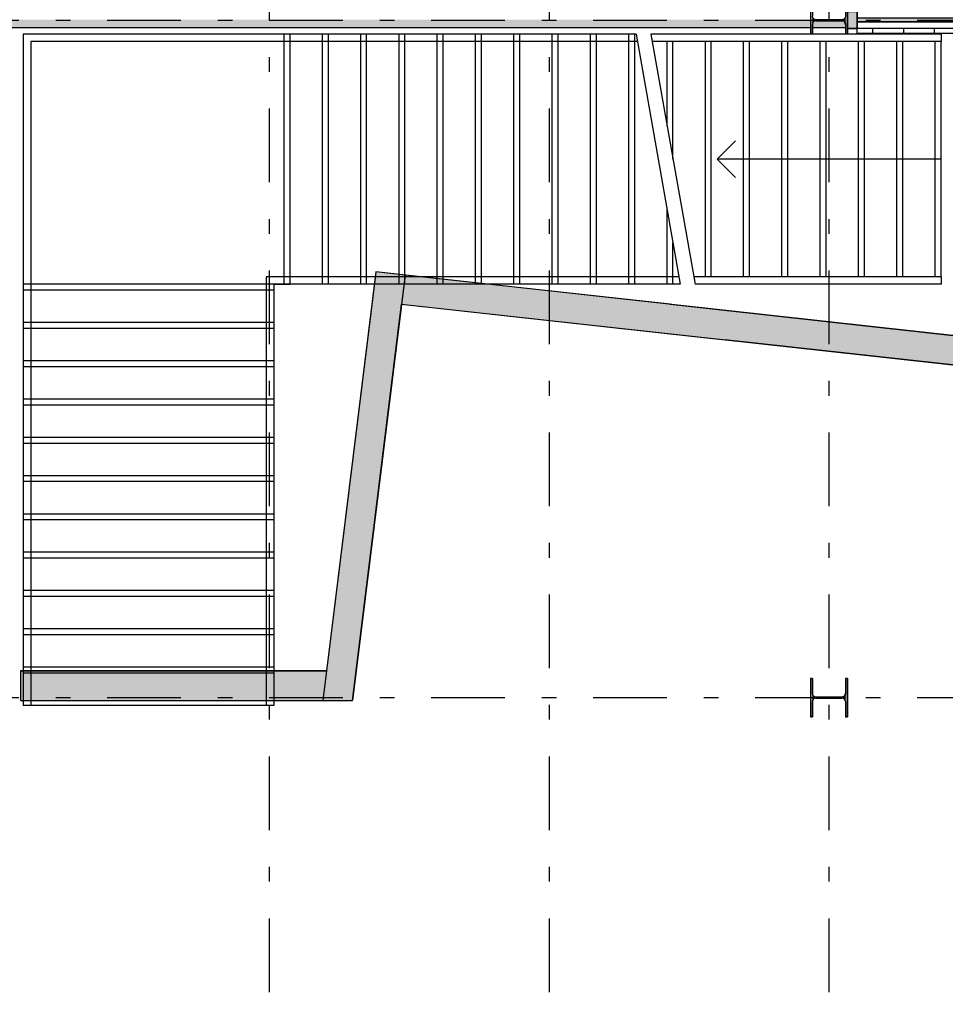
# Model space of a CAD drawing. Extents: x 2 to 87, y -108 to 11.
# Tile 144 of 256: x 33.33 to 39.62, y -54.09 to -47.4. Entities that reach past the tile are written whole.
import ezdxf

# ---------------------------------------------------------------- set-up
doc = ezdxf.new("R2010")
doc.units = 0
doc.header["$MEASUREMENT"] = 0
doc.linetypes.add('DASHDOT', pattern=[1, 0.5, -0.25, 0, -0.25])
for name, color, linetype in [('10', 7, 'CONTINUOUS'), ('11', 7, 'CONTINUOUS'), ('25', 7, 'CONTINUOUS'), ('27', 7, 'CONTINUOUS'), ('28', 7, 'CONTINUOUS'), ('29', 7, 'CONTINUOUS'), ('3', 7, 'CONTINUOUS'), ('5', 7, 'CONTINUOUS'), ('6', 7, 'CONTINUOUS'), ('7', 7, 'CONTINUOUS'), ('9', 7, 'CONTINUOUS')]:
    doc.layers.add(name, color=color, linetype=linetype)

# ---------------------------------------------------------------- blocks, each defined once
blk = doc.blocks.new('*N21')
at = {"layer": '7', "color": 62, "linetype": 'Continuous'}
for p, q in [((-0.1125, 0.13), (-0.125, 0.13)), ((-0.125, 0.13), (-0.125, -0.0936)), ((-0.1125, 0.13), (-0.1125, 0.0277)), ((0.125, 0.13), (0.1125, 0.13)), ((0.1125, 0.13), (0.1125, 0.0277)), ((0.125, 0.13), (0.125, -0.0936)), ((-0.1093, 0.0157), (-0.1125, 0.0277)), ((-0.1005, 0.007), (-0.1093, 0.0157)), ((-0.0885, 0.0037), (-0.1005, 0.007)), ((0.0885, 0.0037), (-0.0885, 0.0037)), ((0.1005, 0.007), (0.0885, 0.0037)), ((0.1093, 0.0157), (0.1005, 0.007)), ((0.1125, 0.0277), (0.1093, 0.0157)), ((-0.1093, -0.0158), (-0.1125, -0.0278)), ((-0.1125, -0.0278), (-0.1125, -0.0936)), ((-0.1005, -0.007), (-0.1093, -0.0158)), ((-0.0885, -0.0038), (-0.1005, -0.007)), ((0.0885, -0.0038), (-0.0885, -0.0038)), ((0.1005, -0.007), (0.0885, -0.0038)), ((0.1093, -0.0158), (0.1005, -0.007)), ((0.1125, -0.0278), (0.1093, -0.0158)), ((0.1125, -0.0278), (0.1125, -0.0936)), ((-0.1125, -0.0936), (-0.125, -0.0936)), ((0.125, -0.0936), (0.1125, -0.0936))]:
    blk.add_line(p, q, dxfattribs=at)
for points in [[(-0.1125, 0.13), (-0.125, 0.13), (-0.125, -0.0936)], [(-0.1125, 0.13), (-0.1125, -0.0936), (-0.125, -0.0936)], [(-0.125, 0.13), (-0.125, 0.13), (-0.125, -0.0936)], [(-0.1125, 0.13), (-0.1125, 0.13), (-0.1125, 0.0277)], [(0.125, 0.13), (0.1125, 0.13), (0.1125, -0.0936)], [(0.125, 0.13), (0.125, -0.0936), (0.1125, -0.0936)], [(0.1125, 0.13), (0.1125, 0.13), (0.1125, 0.0277)], [(0.125, 0.13), (0.125, 0.13), (0.125, -0.0936)], [(-0.1093, 0.0157), (-0.1125, 0.0277), (-0.1125, -0.0278)], [(-0.1093, 0.0157), (-0.1093, -0.0158), (-0.1125, -0.0278)], [(-0.1005, 0.007), (-0.1093, 0.0157), (-0.1093, -0.0158)], [(-0.1005, 0.007), (-0.1005, -0.007), (-0.1093, -0.0158)], [(-0.0885, 0.0037), (-0.1005, 0.007), (-0.1005, -0.007)], [(-0.0885, 0.0037), (-0.0885, -0.0038), (-0.1005, -0.007)], [(0.0885, 0.0037), (-0.0885, 0.0037), (-0.0885, -0.0038)], [(0.0885, 0.0037), (0.0885, -0.0038), (-0.0885, -0.0038)], [(0.1005, 0.007), (0.0885, 0.0037), (0.0885, -0.0038)], [(0.1005, 0.007), (0.1005, -0.007), (0.0885, -0.0038)], [(0.1093, 0.0157), (0.1005, 0.007), (0.1005, -0.007)], [(0.1093, 0.0157), (0.1093, -0.0158), (0.1005, -0.007)], [(0.1125, 0.0277), (0.1093, 0.0157), (0.1093, -0.0158)], [(0.1125, 0.0277), (0.1125, -0.0278), (0.1093, -0.0158)], [(-0.1125, -0.0278), (-0.1125, -0.0278), (-0.1125, -0.0936)], [(0.1125, -0.0278), (0.1125, -0.0278), (0.1125, -0.0936)]]:
    blk.add_solid(points, dxfattribs=at)
blk = doc.blocks.new('*N22')
at = {"layer": '7', "color": 62, "linetype": 'Continuous'}
for p, q in [((-0.1125, 0.13), (-0.125, 0.13)), ((-0.125, 0.13), (-0.125, -0.13)), ((-0.1125, 0.13), (-0.1125, 0.0277)), ((0.125, 0.13), (0.1125, 0.13)), ((0.1125, 0.13), (0.1125, 0.0277)), ((0.125, 0.13), (0.125, -0.13)), ((-0.1093, 0.0157), (-0.1125, 0.0277)), ((-0.1005, 0.007), (-0.1093, 0.0157)), ((-0.0885, 0.0037), (-0.1005, 0.007)), ((0.0885, 0.0037), (-0.0885, 0.0037)), ((0.1005, 0.007), (0.0885, 0.0037)), ((0.1093, 0.0157), (0.1005, 0.007)), ((0.1125, 0.0277), (0.1093, 0.0157)), ((-0.1093, -0.0158), (-0.1125, -0.0278)), ((-0.1125, -0.0278), (-0.1125, -0.13)), ((-0.1005, -0.007), (-0.1093, -0.0158)), ((-0.0885, -0.0038), (-0.1005, -0.007)), ((0.0885, -0.0038), (-0.0885, -0.0038)), ((0.1005, -0.007), (0.0885, -0.0038)), ((0.1093, -0.0158), (0.1005, -0.007)), ((0.1125, -0.0278), (0.1093, -0.0158)), ((0.1125, -0.0278), (0.1125, -0.13)), ((-0.1125, -0.13), (-0.125, -0.13)), ((0.125, -0.13), (0.1125, -0.13))]:
    blk.add_line(p, q, dxfattribs=at)
for points in [[(-0.1125, 0.13), (-0.125, 0.13), (-0.125, -0.13)], [(-0.1125, 0.13), (-0.1125, -0.13), (-0.125, -0.13)], [(-0.125, 0.13), (-0.125, 0.13), (-0.125, -0.13)], [(-0.1125, 0.13), (-0.1125, 0.13), (-0.1125, 0.0277)], [(0.125, 0.13), (0.1125, 0.13), (0.1125, -0.13)], [(0.125, 0.13), (0.125, -0.13), (0.1125, -0.13)], [(0.1125, 0.13), (0.1125, 0.13), (0.1125, 0.0277)], [(0.125, 0.13), (0.125, 0.13), (0.125, -0.13)], [(-0.1093, 0.0157), (-0.1125, 0.0277), (-0.1125, -0.0278)], [(-0.1093, 0.0157), (-0.1093, -0.0158), (-0.1125, -0.0278)], [(-0.1005, 0.007), (-0.1093, 0.0157), (-0.1093, -0.0158)], [(-0.1005, 0.007), (-0.1005, -0.007), (-0.1093, -0.0158)], [(-0.0885, 0.0037), (-0.1005, 0.007), (-0.1005, -0.007)], [(-0.0885, 0.0037), (-0.0885, -0.0038), (-0.1005, -0.007)], [(0.0885, 0.0037), (-0.0885, 0.0037), (-0.0885, -0.0038)], [(0.0885, 0.0037), (0.0885, -0.0038), (-0.0885, -0.0038)], [(0.1005, 0.007), (0.0885, 0.0037), (0.0885, -0.0038)], [(0.1005, 0.007), (0.1005, -0.007), (0.0885, -0.0038)], [(0.1093, 0.0157), (0.1005, 0.007), (0.1005, -0.007)], [(0.1093, 0.0157), (0.1093, -0.0158), (0.1005, -0.007)], [(0.1125, 0.0277), (0.1093, 0.0157), (0.1093, -0.0158)], [(0.1125, 0.0277), (0.1125, -0.0278), (0.1093, -0.0158)], [(-0.1125, -0.0278), (-0.1125, -0.0278), (-0.1125, -0.13)], [(0.1125, -0.0278), (0.1125, -0.0278), (0.1125, -0.13)]]:
    blk.add_solid(points, dxfattribs=at)
blk = doc.blocks.new('*N65')
at = {"layer": '11', "color": 62, "linetype": 'Continuous'}
for p, q in [((-0.4039, -0.0105), (-0.4039, 0.0145)), ((0.4039, 0.0145), (-0.4039, 0.0145)), ((0.4039, -0.0105), (0.4039, 0.0145)), ((0.4039, -0.0105), (-0.4039, -0.0105))]:
    blk.add_line(p, q, dxfattribs=at)
for points in [[(0.4039, -0.0105), (0.4039, 0.0145), (-0.4039, 0.0145)], [(0.4039, -0.0105), (-0.4039, -0.0105), (-0.4039, 0.0145)], [(0.4039, 0.0145), (0.4039, 0.0145), (-0.4039, 0.0145)], [(0.4039, -0.0105), (0.4039, -0.0105), (-0.4039, -0.0105)]]:
    blk.add_solid(points, dxfattribs=at)
blk = doc.blocks.new('*N66')
at = {"layer": '3', "color": 62, "linetype": 'Continuous'}
for p, q in [((0.067, 0.057), (0, 0.057)), ((0, 0.057), (0, -0.057)), ((0.067, 0.057), (0.067, -0.057)), ((0.067, -0.057), (0, -0.057))]:
    blk.add_line(p, q, dxfattribs=at)
for points in [[(0.067, 0.057), (0.067, 0.057), (0, 0.057)], [(0.067, 0.057), (0.067, -0.057), (0, -0.057)], [(0.067, 0.057), (0, 0.057), (0, -0.057)], [(0.067, -0.057), (0.067, -0.057), (0, -0.057)]]:
    blk.add_solid(points, dxfattribs=at)

msp = doc.modelspace()

# ---------------------------------------------------------------- linework, layer by layer
at = {"layer": '10', "color": 62, "linetype": 'Continuous'}
for p, q in [((37.6187, -47.5011), (37.6277, -47.5519)), ((37.6187, -47.5011), (37.6277, -47.5519)), ((39.5886, -47.5011), (37.6187, -47.5011)), ((39.5886, -47.5011), (39.5886, -47.5519)), ((39.5886, -47.5519), (37.6277, -47.5519)), ((37.9095, -49.1503), (37.9185, -49.2011)), ((37.9095, -49.1503), (37.9185, -49.2011)), ((39.5886, -49.1503), (37.9095, -49.1503)), ((39.5886, -49.1503), (39.5886, -49.2011)), ((39.5886, -49.2011), (37.9185, -49.2011))]:
    msp.add_line(p, q, dxfattribs=at)
at = {"layer": '11', "color": 62, "linetype": 'Continuous'}
for p, q in [((39.0196, -47.393), (39.0196, -47.418)), ((39.0195, -47.4975), (39.0195, -47.4645)), ((39.0196, -47.418), (39.8274, -47.418)), ((39.1252, -47.4975), (39.1252, -47.4645)), ((39.3352, -47.4975), (39.3352, -47.4645)), ((39.5452, -47.4975), (39.5452, -47.4645)), ((39.8608, -47.4975), (39.0195, -47.4975))]:
    msp.add_line(p, q, dxfattribs=at)
at = {"layer": '25', "color": 62, "linetype": 'Continuous'}
for p, q in [((38.7026, -47.4037), (38.7026, -47.4112)), ((38.7026, -47.4112), (38.7026, -47.4115)), ((38.7026, -47.4115), (38.7026, -47.4144)), ((38.738, -47.4115), (38.7271, -47.4144)), ((38.9161, -47.4112), (38.738, -47.4115)), ((38.9171, -47.4115), (38.9161, -47.4112)), ((38.9171, -47.4115), (38.9281, -47.4144)), ((25.9276, -47.4575), (38.1238, -47.4575)), ((38.1238, -47.4575), (38.7026, -47.4575)), ((38.7026, -47.4144), (38.7026, -47.4227)), ((38.7026, -47.4227), (38.7026, -47.4232)), ((38.7026, -47.4232), (38.7026, -47.4352)), ((38.7026, -47.4352), (38.7026, -47.4373)), ((38.7026, -47.4373), (38.7026, -47.4575)), ((38.7155, -47.4352), (38.7151, -47.4373)), ((38.7151, -47.4373), (38.7151, -47.4575)), ((38.7151, -47.4575), (38.9401, -47.4575)), ((38.7183, -47.4232), (38.7155, -47.4352)), ((38.7188, -47.4227), (38.7183, -47.4232)), ((38.7271, -47.4144), (38.7188, -47.4227)), ((38.9281, -47.4144), (38.9363, -47.4227)), ((38.9363, -47.4227), (38.9368, -47.4232)), ((38.9368, -47.4232), (38.9401, -47.4352)), ((38.9401, -47.4352), (38.9401, -47.4373)), ((38.9401, -47.4373), (38.9401, -47.4575)), ((35.7482, -49.1379), (35.4161, -51.8266)), ((35.9497, -49.1379), (35.6176, -51.8266)), ((35.7509, -49.116), (35.7482, -49.1379)), ((35.9497, -49.1379), (35.7509, -49.116)), ((35.9497, -49.1379), (35.9252, -49.3364)), ((37.7503, -49.3364), (35.9497, -49.1379)), ((35.9252, -49.3364), (37.9762, -49.5625)), ((37.7503, -49.3364), (39.8013, -49.5625)), ((37.9762, -49.5625), (38.1238, -49.5788)), ((39.7794, -49.7613), (38.1238, -49.5788)), ((33.3384, -51.8266), (35.4161, -51.8266)), ((33.3384, -51.8266), (33.3384, -52.0266)), ((35.4161, -51.8266), (35.3914, -52.0266)), ((35.4161, -51.8266), (35.3914, -52.0266)), ((35.6176, -51.8266), (35.5929, -52.0266)), ((33.3384, -52.0266), (35.3914, -52.0266)), ((35.3914, -52.0266), (35.5929, -52.0266))]:
    msp.add_line(p, q, dxfattribs=at)
for points in [[(25.9276, -47.4037), (25.9276, -47.4112), (38.7026, -47.4112)], [(25.9276, -47.4037), (38.7026, -47.4037), (38.7026, -47.4112)], [(25.9276, -47.4112), (25.9276, -47.4115), (38.7026, -47.4115)], [(25.9276, -47.4112), (38.7026, -47.4112), (38.7026, -47.4115)], [(25.9276, -47.4115), (25.9276, -47.4144), (38.7026, -47.4144)], [(25.9276, -47.4115), (38.7026, -47.4115), (38.7026, -47.4144)], [(38.738, -47.4115), (38.7271, -47.4144), (38.9281, -47.4144)], [(38.9161, -47.4112), (38.738, -47.4115), (38.9171, -47.4115)], [(38.738, -47.4115), (38.9171, -47.4115), (38.9281, -47.4144)], [(25.9276, -47.4144), (25.9276, -47.4227), (38.7026, -47.4227)], [(25.9276, -47.4144), (38.7026, -47.4144), (38.7026, -47.4227)], [(25.9276, -47.4227), (25.9276, -47.4232), (38.7026, -47.4232)], [(25.9276, -47.4227), (38.7026, -47.4227), (38.7026, -47.4232)], [(25.9276, -47.4232), (25.9276, -47.4352), (38.7026, -47.4352)], [(25.9276, -47.4232), (38.7026, -47.4232), (38.7026, -47.4352)], [(25.9276, -47.4352), (25.9276, -47.4373), (38.7026, -47.4373)], [(25.9276, -47.4352), (38.7026, -47.4352), (38.7026, -47.4373)], [(25.9276, -47.4373), (25.9276, -47.4575), (38.7026, -47.4575)], [(25.9276, -47.4373), (38.7026, -47.4373), (38.7026, -47.4575)], [(25.9276, -47.4575), (25.9276, -47.4575), (38.1238, -47.4575)], [(38.1238, -47.4575), (38.1238, -47.4575), (38.7026, -47.4575)], [(38.7155, -47.4352), (38.7151, -47.4373), (38.9401, -47.4373)], [(38.7151, -47.4373), (38.7151, -47.4575), (38.9401, -47.4575)], [(38.7151, -47.4373), (38.9401, -47.4373), (38.9401, -47.4575)], [(38.7151, -47.4575), (38.7151, -47.4575), (38.9401, -47.4575)], [(38.7183, -47.4232), (38.7155, -47.4352), (38.9401, -47.4352)], [(38.7155, -47.4352), (38.9401, -47.4352), (38.9401, -47.4373)], [(38.7188, -47.4227), (38.7183, -47.4232), (38.9368, -47.4232)], [(38.7183, -47.4232), (38.9368, -47.4232), (38.9401, -47.4352)], [(38.7271, -47.4144), (38.7188, -47.4227), (38.9363, -47.4227)], [(38.7188, -47.4227), (38.9363, -47.4227), (38.9368, -47.4232)], [(38.7271, -47.4144), (38.9281, -47.4144), (38.9363, -47.4227)], [(35.7482, -49.1379), (35.4161, -51.8266), (35.6176, -51.8266)], [(35.7482, -49.1379), (35.9497, -49.1379), (35.6176, -51.8266)], [(35.7509, -49.116), (35.7482, -49.1379), (35.9497, -49.1379)], [(35.9497, -49.1379), (35.9252, -49.3364), (37.7503, -49.3364)], [(35.9252, -49.3364), (37.9762, -49.5625), (39.8013, -49.5625)], [(35.9252, -49.3364), (37.7503, -49.3364), (39.8013, -49.5625)], [(37.9762, -49.5625), (38.1238, -49.5788), (39.7995, -49.5788)], [(37.9762, -49.5625), (39.8013, -49.5625), (39.7995, -49.5788)], [(38.1238, -49.5788), (39.7995, -49.5788), (39.7794, -49.7613)], [(33.3384, -51.8266), (33.3384, -51.8266), (35.4161, -51.8266)], [(33.3384, -51.8266), (33.3384, -52.0266), (35.3914, -52.0266)], [(33.3384, -51.8266), (35.4161, -51.8266), (35.3914, -52.0266)], [(35.4161, -51.8266), (35.3914, -52.0266), (35.5929, -52.0266)], [(35.4161, -51.8266), (35.6176, -51.8266), (35.5929, -52.0266)], [(33.3384, -52.0266), (33.3384, -52.0266), (35.3914, -52.0266)], [(35.3914, -52.0266), (35.3914, -52.0266), (35.5929, -52.0266)]]:
    msp.add_solid(points, dxfattribs=at)
at = {"layer": '27', "color": 62, "linetype": 'Continuous'}
for p, q in [((38.0686, -48.3511), (38.1936, -48.2261)), ((38.2886, -48.3511), (38.0686, -48.3511)), ((38.0686, -48.3511), (38.1936, -48.4761)), ((38.5486, -48.3511), (38.2886, -48.3511)), ((38.8086, -48.3511), (38.5486, -48.3511)), ((39.0686, -48.3511), (38.8086, -48.3511)), ((39.3286, -48.3511), (39.0686, -48.3511)), ((39.5886, -48.3511), (39.3286, -48.3511))]:
    msp.add_line(p, q, dxfattribs=at)
at = {"layer": '28', "color": 62, "linetype": 'Continuous'}
for p, q in [((33.3576, -47.5011), (33.3576, -49.2011)), ((35.1686, -47.5011), (33.3576, -47.5011)), ((35.1286, -49.2011), (35.1286, -47.5011)), ((35.1686, -49.2011), (35.1686, -47.5011)), ((37.5187, -47.5011), (35.1686, -47.5011)), ((35.3886, -49.2011), (35.3886, -47.5011)), ((35.4286, -49.2011), (35.4286, -47.5011)), ((35.6486, -49.2011), (35.6486, -47.5011)), ((35.6886, -49.2011), (35.6886, -47.5011)), ((35.9086, -49.2011), (35.9086, -47.5011)), ((35.9486, -49.2011), (35.9486, -47.5011)), ((36.1686, -49.2011), (36.1686, -47.5011)), ((36.2086, -49.2011), (36.2086, -47.5011)), ((36.4286, -49.2011), (36.4286, -47.5011)), ((36.4686, -49.2011), (36.4686, -47.5011)), ((36.6886, -49.2011), (36.6886, -47.5011)), ((36.7286, -49.2011), (36.7286, -47.5011)), ((36.9486, -49.2011), (36.9486, -47.5011)), ((36.9886, -49.2011), (36.9886, -47.5011)), ((37.2086, -49.2011), (37.2086, -47.5011)), ((37.2486, -49.2011), (37.2486, -47.5011)), ((37.4686, -49.2011), (37.4686, -47.5011)), ((37.5086, -49.2011), (37.5086, -47.5011)), ((37.5187, -47.5011), (37.8185, -49.2011)), ((37.6187, -47.5011), (37.9185, -49.2011)), ((37.7286, -49.2011), (37.7286, -48.6914)), ((37.7686, -49.2011), (37.7686, -48.9182)), ((35.0576, -49.2011), (33.3576, -49.2011)), ((33.3576, -49.2011), (33.3576, -52.0611)), ((35.0576, -49.2011), (35.1686, -49.2011)), ((35.0576, -49.2011), (35.0576, -52.0611)), ((37.8185, -49.2011), (35.1686, -49.2011)), ((35.0576, -49.2411), (33.3576, -49.2411)), ((35.0576, -49.4611), (33.3576, -49.4611)), ((35.0576, -49.5011), (33.3576, -49.5011)), ((35.0576, -49.7211), (33.3576, -49.7211)), ((35.0576, -49.7611), (33.3576, -49.7611)), ((35.0576, -49.9811), (33.3576, -49.9811)), ((35.0576, -50.0211), (33.3576, -50.0211)), ((35.0576, -50.2411), (33.3576, -50.2411)), ((35.0576, -50.2811), (33.3576, -50.2811)), ((35.0576, -50.5011), (33.3576, -50.5011)), ((35.0576, -50.5411), (33.3576, -50.5411)), ((35.0576, -50.7611), (33.3576, -50.7611)), ((35.0576, -50.8011), (33.3576, -50.8011)), ((35.0576, -51.0211), (33.3576, -51.0211)), ((35.0576, -51.0611), (33.3576, -51.0611)), ((35.0576, -51.2811), (33.3576, -51.2811)), ((35.0576, -51.3211), (33.3576, -51.3211)), ((35.0576, -51.5411), (33.3576, -51.5411)), ((35.0576, -51.5811), (33.3576, -51.5811)), ((35.0576, -51.8011), (33.3576, -51.8011)), ((35.0576, -51.8411), (33.3576, -51.8411)), ((35.0576, -52.0611), (33.3576, -52.0611))]:
    msp.add_line(p, q, dxfattribs=at)
at = {"layer": '29', "color": 62, "linetype": 'Continuous'}
for p, q in [((33.3576, -47.5011), (33.3576, -48.9411)), ((35.1686, -47.5011), (33.3576, -47.5011)), ((33.3576, -47.5011), (33.3576, -48.9411)), ((35.1686, -47.5011), (33.3576, -47.5011)), ((37.5187, -47.5011), (35.1686, -47.5011)), ((37.5187, -47.5011), (35.1686, -47.5011)), ((33.4084, -47.5519), (33.4084, -48.9411)), ((35.1686, -47.5519), (33.4084, -47.5519)), ((33.4084, -47.5519), (33.4084, -48.9411)), ((35.1686, -47.5519), (33.4084, -47.5519)), ((37.5277, -47.5519), (35.1686, -47.5519)), ((37.5277, -47.5519), (35.1686, -47.5519)), ((33.3576, -48.9411), (33.3576, -52.0611)), ((33.3576, -48.9411), (33.3576, -52.0611)), ((33.4084, -48.9411), (33.4084, -52.0611)), ((33.4084, -48.9411), (33.4084, -52.0611)), ((35.0068, -49.1503), (35.0068, -52.0611)), ((35.1686, -49.1503), (35.0068, -49.1503)), ((35.0068, -49.1503), (35.0068, -52.0611)), ((35.1686, -49.1503), (35.0068, -49.1503)), ((37.8095, -49.1503), (35.1686, -49.1503)), ((37.8095, -49.1503), (35.1686, -49.1503)), ((35.0576, -49.2011), (35.0576, -52.0611)), ((35.1686, -49.2011), (35.0576, -49.2011)), ((35.0576, -49.2011), (35.0576, -52.0611)), ((35.1686, -49.2011), (35.0576, -49.2011)), ((37.8185, -49.2011), (35.1686, -49.2011)), ((37.8185, -49.2011), (35.1686, -49.2011)), ((33.4084, -52.0611), (33.3576, -52.0611)), ((33.4084, -52.0611), (33.3576, -52.0611)), ((35.0576, -52.0611), (35.0068, -52.0611)), ((35.0576, -52.0611), (35.0068, -52.0611))]:
    msp.add_line(p, q, dxfattribs=at)
at = {"layer": '3', "color": 62, "linetype": 'Continuous'}
for p, q in [((39.0196, -47.4645), (39.0196, -47.3505)), ((38.9526, -47.4645), (39.0196, -47.4645)), ((39.8274, -47.4645), (39.0196, -47.4645))]:
    msp.add_line(p, q, dxfattribs=at)
at = {"layer": '5', "color": 7, "linetype": 'DASHDOT'}
for p, q in [((35.0276, -7.3075), (35.0276, -96.5075)), ((36.9276, -7.3075), (36.9276, -96.5075)), ((38.8276, -7.3075), (38.8276, -96.5075)), ((7.5276, -47.4075), (52.6276, -47.4075)), ((7.5276, -52.0075), (52.6276, -52.0075))]:
    msp.add_line(p, q, dxfattribs=at)
at = {"layer": '6', "color": 62, "linetype": 'Continuous'}
for p, q in [((33.3276, -47.4575), (38.7026, -47.4575)), ((38.7151, -47.4575), (38.9401, -47.4575)), ((35.7509, -49.116), (35.4161, -51.8266)), ((39.8013, -49.5625), (35.7509, -49.116)), ((35.5929, -52.0266), (35.9252, -49.3364)), ((35.9252, -49.3364), (39.7794, -49.7613)), ((35.4161, -51.8266), (33.3384, -51.8266)), ((33.3384, -51.8266), (33.3384, -52.0266)), ((33.3384, -52.0266), (35.5929, -52.0266))]:
    msp.add_line(p, q, dxfattribs=at)
at = {"layer": '7', "color": 62, "linetype": 'Continuous'}
for p, q in [((38.7026, -47.2775), (38.7026, -47.5011)), ((38.9526, -47.5011), (38.9526, -47.2775)), ((38.9161, -47.4038), (38.7391, -47.4038)), ((38.7391, -47.4113), (38.9161, -47.4113)), ((38.7151, -47.5011), (38.7151, -47.4353)), ((38.9401, -47.4353), (38.9401, -47.5011)), ((38.7151, -51.8775), (38.7026, -51.8775)), ((38.7026, -51.8775), (38.7026, -52.1375)), ((38.7151, -51.9798), (38.7151, -51.8775)), ((38.9526, -51.8775), (38.9401, -51.8775)), ((38.9401, -51.8775), (38.9401, -51.9798)), ((38.9526, -52.1375), (38.9526, -51.8775)), ((38.9161, -52.0038), (38.7391, -52.0038)), ((38.7391, -52.0113), (38.9161, -52.0113)), ((38.7151, -52.1375), (38.7151, -52.0353)), ((38.9401, -52.0353), (38.9401, -52.1375)), ((38.7026, -52.1375), (38.7151, -52.1375)), ((38.9401, -52.1375), (38.9526, -52.1375))]:
    msp.add_line(p, q, dxfattribs=at)
for centre, start, end in [((38.7391, -47.4353), 90, 180), ((38.9161, -47.4353), 360, 90), ((38.7391, -51.9797), 180, 270), ((38.7391, -52.0353), 90, 180), ((38.9161, -51.9797), 270, 360), ((38.9161, -52.0353), 360, 90)]:
    msp.add_arc(centre, 0.024, start, end, dxfattribs=at)
at = {"layer": '9', "color": 62, "linetype": 'Continuous'}
for p, q in [((37.7286, -48.1242), (37.7286, -47.5519)), ((37.7686, -48.3511), (37.7686, -47.5519)), ((37.9886, -49.1503), (37.9886, -47.5519)), ((38.0286, -49.1503), (38.0286, -47.5519)), ((38.2486, -49.1503), (38.2486, -47.5519)), ((38.2886, -49.1503), (38.2886, -47.5519)), ((38.5086, -49.1503), (38.5086, -47.5519)), ((38.5486, -49.1503), (38.5486, -47.5519)), ((38.7686, -49.1503), (38.7686, -47.5519)), ((38.8086, -49.1503), (38.8086, -47.5519)), ((39.0286, -49.1503), (39.0286, -47.5519)), ((39.0686, -49.1503), (39.0686, -47.5519)), ((39.2886, -49.1503), (39.2886, -47.5519)), ((39.3286, -49.1503), (39.3286, -47.5519)), ((39.5486, -49.1503), (39.5486, -47.5519)), ((39.5886, -49.1503), (39.5886, -47.5519))]:
    msp.add_line(p, q, dxfattribs=at)

# ---------------------------------------------------------------- block references
at = {"layer": '11', "color": 62, "linetype": 'Continuous'}
msp.add_blockref('*N65', (39.4235, -47.4075), dxfattribs=at)
at = {"layer": '3', "color": 62, "linetype": 'Continuous'}
msp.add_blockref('*N66', (38.9526, -47.4075), dxfattribs=at)
at = {"layer": '7', "color": 62, "linetype": 'Continuous'}
for name, p in [('*N21', (38.8276, -47.4075)), ('*N22', (38.8276, -52.0075))]:
    msp.add_blockref(name, p, dxfattribs=at)

doc.saveas('drawing.dxf')
